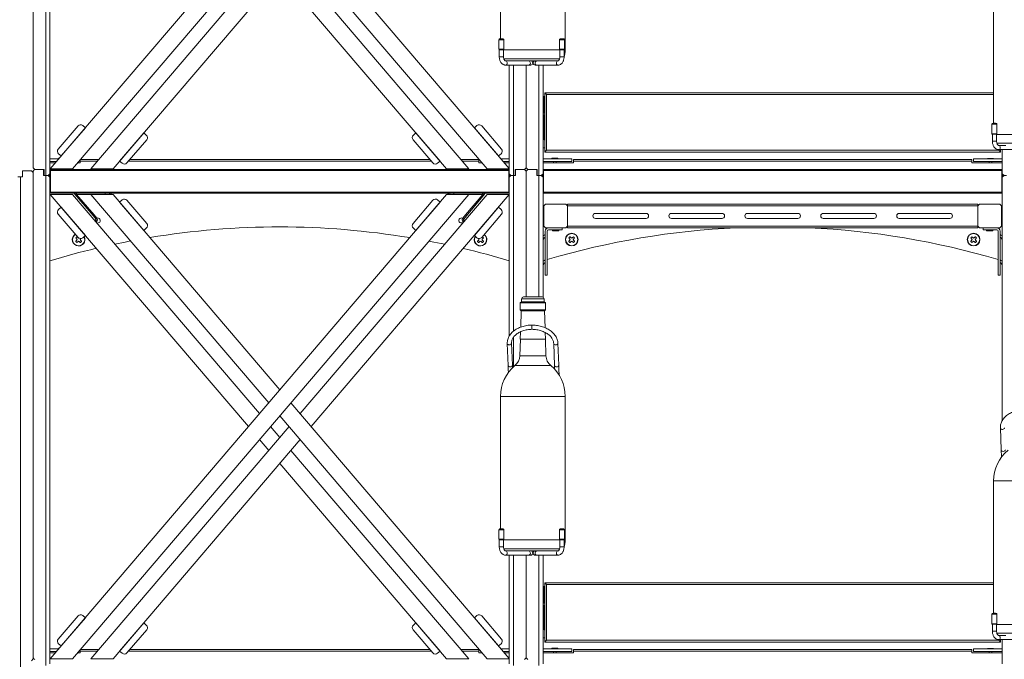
# Model space of a CAD drawing. Header units: millimetres. Extents: x 0 to 420, y 0 to 297.
# Tile 59 of 131: x 174 to 232, y 209 to 247. Entities that reach past the tile are written whole.
import ezdxf

# ---------------------------------------------------------------- set-up
doc = ezdxf.new("R2010")
doc.units = ezdxf.units.MM

msp = doc.modelspace()

# ---------------------------------------------------------------- linework, layer by layer
at = {"color": 7, "linetype": 'Continuous', "lineweight": 18}
for p, q in [((174.806, 238.201), (174.806, 267.001)), ((175.556, 266.751), (175.556, 237.751)), ((175.806, 237.851), (175.806, 266.651)), ((199.3, 265.626), (175.825, 238.141)), ((177.14, 238.141), (200.615, 265.626)), ((202.49, 253.676), (202.49, 245.836)), ((206.32, 245.176), (206.32, 253.676)), ((190.079, 253.29), (203.006, 238.155)), ((201.703, 238.141), (189.422, 252.52)), ((189.966, 251.883), (178.228, 238.141)), ((179.543, 238.141), (190.623, 251.114)), ((190.079, 250.477), (200.615, 238.141)), ((199.3, 238.141), (189.422, 249.707)), ((231.69, 248.676), (231.69, 240.836)), ((202.39, 245.776), (202.39, 245.214)), ((202.69, 245.214), (202.69, 245.776)), ((205.978, 245.776), (205.978, 245.214)), ((206.278, 245.214), (206.278, 245.776)), ((202.39, 245.214), (202.403, 245.189)), ((202.69, 245.214), (202.39, 245.214)), ((202.678, 245.189), (202.403, 245.189)), ((202.415, 245.189), (202.415, 244.776)), ((202.665, 244.776), (202.665, 245.189)), ((202.678, 245.189), (202.69, 245.214)), ((205.978, 245.214), (205.99, 245.189)), ((206.278, 245.214), (205.978, 245.214)), ((206.265, 245.189), (205.99, 245.189)), ((206.003, 245.189), (206.003, 244.776)), ((206.253, 244.776), (206.253, 245.189)), ((206.265, 245.189), (206.278, 245.214)), ((203.222, 244.526), (202.793, 244.526)), ((203.222, 244.526), (204.345, 244.526)), ((204.345, 244.526), (205.503, 244.526)), ((205.896, 244.526), (205.503, 244.526)), ((202.793, 244.276), (204.165, 244.276)), ((203.006, 237.851), (203.006, 244.276)), ((204.006, 238.201), (204.006, 244.276)), ((204.165, 244.276), (204.276, 244.276)), ((204.546, 244.276), (204.637, 244.276)), ((204.637, 244.276), (205.896, 244.276)), ((205.006, 237.851), (205.006, 244.276)), ((205.106, 239.136), (205.106, 242.636)), ((205.106, 242.636), (205.206, 242.536)), ((205.106, 242.636), (231.69, 242.636)), ((205.056, 242.426), (205.106, 242.426)), ((205.056, 242.326), (205.056, 242.426)), ((205.106, 242.326), (205.056, 242.326)), ((205.056, 241.526), (205.056, 242.326)), ((205.206, 242.536), (205.206, 239.236)), ((231.69, 242.536), (205.206, 242.536)), ((205.056, 241.726), (205.006, 241.726)), ((205.056, 241.526), (205.106, 241.526)), ((205.056, 241.426), (205.056, 241.526)), ((205.106, 241.426), (205.056, 241.426)), ((205.081, 241.326), (205.006, 241.326)), ((205.081, 241.326), (205.081, 239.861)), ((177.47, 240.682), (176.301, 239.313)), ((176.475, 238.901), (177.904, 240.574)), ((177.904, 240.574), (177.752, 240.704)), ((181.362, 240.27), (179.933, 238.597)), ((181.514, 240.14), (181.362, 240.27)), ((197.482, 240.27), (197.33, 240.14)), ((198.911, 238.597), (197.482, 240.27)), ((201.092, 240.704), (200.94, 240.574)), ((200.94, 240.574), (202.369, 238.901)), ((202.543, 239.313), (201.374, 240.682)), ((205.106, 240.326), (205.081, 240.326)), ((231.59, 240.776), (231.59, 240.214)), ((231.89, 240.214), (231.89, 240.776)), ((180.367, 238.489), (181.536, 239.858)), ((197.308, 239.858), (198.477, 238.489)), ((205.106, 239.861), (205.081, 239.861)), ((231.59, 240.214), (231.603, 240.189)), ((231.89, 240.214), (231.59, 240.214)), ((231.878, 240.189), (231.603, 240.189)), ((231.615, 240.189), (231.615, 239.776)), ((231.865, 239.776), (231.865, 240.189)), ((231.878, 240.189), (231.89, 240.214)), ((205.106, 239.386), (205.006, 239.386)), ((205.206, 239.236), (205.106, 239.136)), ((232.106, 239.136), (205.106, 239.136)), ((205.206, 239.236), (232.006, 239.236)), ((232.422, 239.526), (231.993, 239.526)), ((231.993, 239.276), (233.365, 239.276)), ((232.006, 239.236), (232.006, 239.276)), ((232.006, 239.236), (232.106, 239.136)), ((232.106, 239.276), (232.106, 239.136)), ((232.206, 237.851), (232.206, 239.276)), ((175.806, 238.726), (176.326, 238.726)), ((175.806, 238.576), (176.197, 238.576)), ((176.133, 238.501), (175.806, 238.501)), ((176.323, 239.031), (176.475, 238.901)), ((176.328, 238.776), (176.323, 238.771)), ((176.323, 238.771), (176.323, 238.726)), ((176.364, 238.771), (176.323, 238.771)), ((176.328, 238.776), (176.368, 238.776)), ((177.606, 238.501), (177.448, 238.501)), ((177.606, 238.601), (177.606, 238.686)), ((178.622, 238.601), (177.606, 238.601)), ((177.606, 238.601), (177.606, 238.501)), ((177.619, 238.701), (178.707, 238.701)), ((179.933, 238.597), (180.085, 238.467)), ((198.381, 238.601), (180.463, 238.601)), ((180.548, 238.701), (198.295, 238.701)), ((198.759, 238.467), (198.911, 238.597)), ((200.137, 238.701), (201.206, 238.701)), ((201.206, 238.601), (200.222, 238.601)), ((201.206, 238.701), (201.206, 238.601)), ((201.206, 238.501), (201.206, 238.601)), ((201.395, 238.501), (201.206, 238.501)), ((201.306, 238.606), (201.306, 238.576)), ((201.306, 238.576), (201.331, 238.576)), ((202.369, 238.901), (202.521, 239.031)), ((202.518, 238.726), (203.006, 238.726)), ((202.646, 238.576), (203.006, 238.576)), ((203.006, 238.501), (202.71, 238.501)), ((205.006, 238.726), (206.706, 238.726)), ((205.006, 238.576), (206.706, 238.576)), ((206.806, 238.501), (205.006, 238.501)), ((205.528, 238.776), (205.523, 238.771)), ((205.523, 238.771), (205.523, 238.726)), ((205.888, 238.771), (205.523, 238.771)), ((205.528, 238.776), (205.883, 238.776)), ((205.618, 238.576), (205.618, 238.501)), ((205.793, 238.501), (205.793, 238.576)), ((205.888, 238.771), (205.883, 238.776)), ((205.888, 238.726), (205.888, 238.771)), ((206.706, 238.726), (206.706, 238.576)), ((206.806, 238.701), (230.406, 238.701)), ((206.806, 238.601), (206.806, 238.701)), ((230.406, 238.601), (206.806, 238.601)), ((206.806, 238.601), (206.806, 238.501)), ((230.406, 238.701), (230.406, 238.601)), ((230.406, 238.501), (230.406, 238.601)), ((232.206, 238.501), (230.406, 238.501)), ((230.506, 238.726), (232.206, 238.726)), ((230.506, 238.726), (230.506, 238.576)), ((230.506, 238.576), (232.206, 238.576)), ((231.328, 238.759), (231.323, 238.754)), ((231.323, 238.754), (231.323, 238.726)), ((231.688, 238.754), (231.323, 238.754)), ((231.328, 238.759), (231.683, 238.759)), ((231.418, 238.576), (231.418, 238.501)), ((231.593, 238.501), (231.593, 238.576)), ((231.688, 238.754), (231.683, 238.759)), ((231.688, 238.726), (231.688, 238.754)), ((174.181, 237.676), (174.181, 238.026)), ((174.181, 238.026), (174.706, 238.026)), ((174.906, 238.101), (174.806, 238.201)), ((174.806, 209.201), (174.806, 238.001)), ((174.806, 237.926), (174.806, 209.126)), ((174.906, 238.101), (175.431, 238.101)), ((175.456, 238.101), (174.906, 238.101)), ((175.431, 238.101), (175.431, 237.751)), ((175.456, 237.751), (175.456, 238.101)), ((175.825, 238.141), (177.14, 238.141)), ((175.831, 238.051), (175.881, 238.101)), ((202.981, 238.051), (175.831, 238.051)), ((175.831, 238.051), (175.831, 236.751)), ((175.881, 238.101), (202.931, 238.101)), ((178.228, 238.141), (179.543, 238.141)), ((200.615, 238.141), (199.3, 238.141)), ((203.006, 238.141), (201.703, 238.141)), ((202.981, 238.051), (202.931, 238.101)), ((202.981, 238.051), (202.981, 236.751)), ((203.356, 238.101), (203.906, 238.101)), ((203.356, 237.751), (203.356, 238.101)), ((203.381, 238.101), (203.381, 237.751)), ((203.906, 238.101), (203.381, 238.101)), ((203.906, 238.101), (204.006, 238.201)), ((204.106, 238.101), (204.006, 238.201)), ((204.006, 230.556), (204.006, 238.001)), ((204.106, 238.101), (204.631, 238.101)), ((204.656, 238.101), (204.106, 238.101)), ((204.631, 238.101), (204.631, 237.751)), ((204.656, 237.751), (204.656, 238.101)), ((205.031, 238.051), (205.081, 238.101)), ((232.181, 238.051), (205.031, 238.051)), ((205.031, 238.051), (205.031, 236.751)), ((205.081, 238.101), (232.131, 238.101)), ((232.181, 238.051), (232.131, 238.101)), ((232.181, 238.051), (232.181, 236.751)), ((173.906, 237.676), (174.056, 237.676)), ((174.056, 208.676), (174.056, 237.676)), ((174.056, 237.676), (174.181, 237.676)), ((175.431, 237.751), (175.556, 237.751)), ((175.556, 237.751), (175.456, 237.751)), ((175.556, 237.751), (175.556, 208.751)), ((175.706, 237.751), (175.556, 237.751)), ((175.706, 237.751), (175.806, 237.851)), ((175.706, 237.751), (175.806, 237.751)), ((175.806, 237.651), (175.706, 237.751)), ((175.806, 237.701), (175.756, 237.701)), ((175.806, 237.851), (175.806, 237.751)), ((175.806, 237.751), (175.806, 237.701)), ((175.806, 237.701), (175.806, 237.651)), ((175.806, 208.851), (175.806, 237.651)), ((175.831, 237.401), (175.806, 237.401)), ((203.006, 237.401), (202.981, 237.401)), ((203.006, 237.851), (203.006, 237.751)), ((203.106, 237.751), (203.006, 237.851)), ((203.006, 237.701), (203.006, 237.751)), ((203.106, 237.751), (203.006, 237.751)), ((203.006, 237.651), (203.106, 237.751)), ((203.006, 237.701), (203.006, 237.651)), ((203.006, 237.701), (203.056, 237.701)), ((203.006, 228.244), (203.006, 237.651)), ((203.256, 237.751), (203.106, 237.751)), ((203.256, 237.751), (203.356, 237.751)), ((203.381, 237.751), (203.256, 237.751)), ((204.631, 237.751), (204.756, 237.751)), ((204.756, 237.751), (204.656, 237.751)), ((204.906, 237.751), (204.756, 237.751)), ((204.906, 237.751), (205.006, 237.851)), ((204.906, 237.751), (205.006, 237.751)), ((205.006, 237.651), (204.906, 237.751)), ((205.006, 237.701), (204.956, 237.701)), ((205.006, 237.851), (205.006, 237.751)), ((205.006, 237.751), (205.006, 237.701)), ((205.006, 237.701), (205.006, 237.651)), ((205.006, 230.547), (205.006, 237.651)), ((205.031, 237.401), (205.006, 237.401)), ((232.206, 237.401), (232.181, 237.401)), ((232.206, 237.851), (232.206, 237.751)), ((232.306, 237.751), (232.206, 237.851)), ((232.206, 237.701), (232.206, 237.751)), ((232.306, 237.751), (232.206, 237.751)), ((232.206, 237.651), (232.306, 237.751)), ((232.206, 237.701), (232.256, 237.701)), ((232.206, 237.701), (232.206, 237.651)), ((232.206, 223.244), (232.206, 237.651)), ((232.306, 237.751), (232.456, 237.751)), ((175.831, 237.301), (175.806, 237.301)), ((175.806, 237.001), (175.831, 237.001)), ((175.806, 236.901), (175.831, 236.901)), ((175.831, 236.751), (202.981, 236.751)), ((175.831, 236.751), (175.881, 236.701)), ((202.981, 236.751), (202.931, 236.701)), ((203.006, 237.301), (202.981, 237.301)), ((202.981, 237.001), (203.006, 237.001)), ((202.981, 236.901), (203.006, 236.901)), ((205.031, 237.301), (205.006, 237.301)), ((205.006, 237.001), (205.031, 237.001)), ((205.006, 236.901), (205.031, 236.901)), ((205.031, 236.751), (232.181, 236.751)), ((205.031, 236.751), (205.081, 236.701)), ((232.181, 236.751), (232.131, 236.701)), ((232.206, 237.301), (232.181, 237.301)), ((232.181, 237.001), (232.206, 237.001)), ((232.181, 236.901), (232.206, 236.901)), ((199.3, 236.626), (175.825, 209.141)), ((175.825, 236.626), (177.14, 236.626)), ((187.563, 222.883), (175.825, 236.626)), ((202.931, 236.701), (175.881, 236.701)), ((177.14, 209.141), (200.615, 236.626)), ((177.14, 236.626), (188.22, 223.653)), ((177.275, 236.643), (178.361, 235.371)), ((177.381, 236.701), (177.381, 236.626)), ((177.381, 236.626), (179.081, 236.626)), ((177.388, 236.626), (178.418, 235.42)), ((188.764, 224.29), (178.228, 236.626)), ((179.081, 236.626), (179.081, 236.701)), ((179.106, 236.626), (179.081, 236.626)), ((179.106, 236.626), (179.543, 236.626)), ((179.331, 236.701), (179.331, 236.626)), ((179.543, 236.626), (189.422, 225.06)), ((180.085, 236.3), (179.933, 236.17)), ((179.933, 236.17), (181.362, 234.497)), ((181.536, 234.909), (180.367, 236.278)), ((201.703, 236.626), (190.623, 223.653)), ((191.281, 222.883), (203.006, 236.612)), ((198.477, 236.278), (197.308, 234.909)), ((197.482, 234.497), (198.911, 236.17)), ((198.911, 236.17), (198.759, 236.3)), ((199.706, 236.626), (199.3, 236.626)), ((199.481, 236.626), (199.481, 236.701)), ((199.731, 236.626), (199.706, 236.626)), ((199.731, 236.701), (199.731, 236.626)), ((201.431, 236.626), (199.731, 236.626)), ((201.434, 236.626), (200.413, 235.41)), ((201.546, 236.643), (200.471, 235.362)), ((201.431, 236.626), (201.431, 236.701)), ((203.006, 236.626), (201.703, 236.626)), ((232.131, 236.701), (205.081, 236.701)), ((176.475, 235.866), (176.323, 235.736)), ((177.904, 234.193), (176.475, 235.866)), ((202.369, 235.866), (200.94, 234.193)), ((202.521, 235.736), (202.369, 235.866)), ((205.156, 236.051), (205.056, 235.951)), ((205.056, 234.751), (205.056, 235.951)), ((205.156, 236.051), (206.356, 236.051)), ((206.456, 235.951), (206.356, 236.051)), ((206.456, 236.051), (230.756, 236.051)), ((206.456, 235.951), (206.456, 236.051)), ((230.756, 235.951), (206.456, 235.951)), ((206.456, 235.951), (206.456, 234.751)), ((230.756, 236.051), (230.756, 235.951)), ((230.856, 236.051), (230.756, 235.951)), ((230.756, 234.751), (230.756, 235.951)), ((230.856, 236.051), (232.056, 236.051)), ((232.156, 235.951), (232.056, 236.051)), ((232.156, 235.951), (232.156, 234.751)), ((176.301, 235.454), (177.47, 234.085)), ((178.361, 235.371), (178.418, 235.42)), ((178.523, 235.181), (178.361, 235.371)), ((178.418, 235.42), (178.58, 235.23)), ((178.486, 235.051), (178.515, 235.075)), ((178.487, 235.083), (178.49, 235.054)), ((178.564, 235.018), (178.515, 235.075)), ((178.58, 235.23), (178.523, 235.181)), ((178.535, 234.994), (178.564, 235.018)), ((200.253, 235.219), (200.413, 235.41)), ((200.31, 235.17), (200.253, 235.219)), ((200.319, 235.065), (200.271, 235.007)), ((200.271, 235.007), (200.3, 234.983)), ((200.471, 235.362), (200.31, 235.17)), ((200.319, 235.065), (200.349, 235.04)), ((200.323, 235.061), (200.325, 235.083)), ((200.413, 235.41), (200.471, 235.362)), ((201.374, 234.085), (202.543, 235.454)), ((211.106, 235.501), (208.106, 235.501)), ((208.106, 235.201), (211.106, 235.201)), ((215.606, 235.501), (212.606, 235.501)), ((212.606, 235.201), (215.606, 235.201)), ((220.106, 235.501), (217.106, 235.501)), ((217.106, 235.201), (220.106, 235.201)), ((224.606, 235.501), (221.606, 235.501)), ((221.606, 235.201), (224.606, 235.201)), ((229.106, 235.501), (226.106, 235.501)), ((226.106, 235.201), (229.106, 235.201)), ((181.362, 234.497), (181.514, 234.627)), ((197.33, 234.627), (197.482, 234.497)), ((205.056, 234.751), (205.156, 234.651)), ((205.131, 234.451), (205.131, 231.851)), ((206.356, 234.651), (205.156, 234.651)), ((205.256, 234.451), (205.256, 231.851)), ((206.131, 234.526), (205.331, 234.526)), ((205.581, 234.526), (205.573, 234.52)), ((205.573, 234.52), (205.573, 234.475)), ((205.756, 234.52), (205.573, 234.52)), ((205.573, 234.475), (205.578, 234.47)), ((205.573, 234.475), (205.938, 234.475)), ((205.933, 234.47), (205.578, 234.47)), ((205.938, 234.52), (205.756, 234.52)), ((205.938, 234.52), (205.931, 234.526)), ((205.933, 234.47), (205.938, 234.475)), ((205.938, 234.475), (205.938, 234.52)), ((206.131, 234.651), (206.131, 234.526)), ((206.356, 234.651), (206.456, 234.751)), ((206.456, 234.751), (230.756, 234.751)), ((206.456, 234.651), (206.456, 234.751)), ((230.756, 234.651), (206.456, 234.651)), ((230.756, 234.751), (230.756, 234.651)), ((230.756, 234.751), (230.856, 234.651)), ((232.056, 234.651), (230.856, 234.651)), ((231.081, 234.651), (231.081, 234.526)), ((231.081, 234.526), (231.881, 234.526)), ((231.281, 234.526), (231.273, 234.52)), ((231.273, 234.52), (231.273, 234.475)), ((231.456, 234.52), (231.273, 234.52)), ((231.273, 234.475), (231.278, 234.47)), ((231.273, 234.475), (231.638, 234.475)), ((231.633, 234.47), (231.278, 234.47)), ((231.638, 234.52), (231.456, 234.52)), ((231.638, 234.52), (231.631, 234.526)), ((231.633, 234.47), (231.638, 234.475)), ((231.638, 234.475), (231.638, 234.52)), ((231.956, 234.451), (231.956, 231.851)), ((232.056, 234.651), (232.156, 234.751)), ((232.081, 234.451), (232.081, 231.851)), ((177.393, 234.121), (177.336, 234.064)), ((177.336, 234.05), (177.4, 233.987)), ((177.4, 233.916), (177.336, 233.852)), ((177.336, 233.838), (177.393, 233.781)), ((177.471, 234.057), (177.407, 234.121)), ((177.407, 233.781), (177.471, 233.845)), ((177.541, 233.845), (177.605, 233.781)), ((177.612, 233.987), (177.642, 234.016)), ((177.676, 233.852), (177.612, 233.916)), ((177.619, 233.781), (177.676, 233.838)), ((177.752, 234.063), (177.904, 234.193)), ((200.94, 234.193), (201.092, 234.063)), ((201.2, 233.916), (201.136, 233.852)), ((201.136, 233.838), (201.193, 233.781)), ((201.162, 234.024), (201.2, 233.987)), ((201.207, 233.781), (201.271, 233.845)), ((201.341, 233.845), (201.405, 233.781)), ((201.405, 234.121), (201.403, 234.119)), ((201.412, 233.987), (201.476, 234.05)), ((201.476, 233.852), (201.412, 233.916)), ((201.476, 234.064), (201.419, 234.121)), ((201.419, 233.781), (201.476, 233.838)), ((205.011, 233.875), (205.006, 233.876)), ((205.041, 234.004), (205.017, 233.899)), ((206.593, 234.121), (206.536, 234.064)), ((206.536, 234.05), (206.6, 233.987)), ((206.6, 233.916), (206.536, 233.852)), ((206.536, 233.838), (206.593, 233.781)), ((206.671, 234.057), (206.607, 234.121)), ((206.607, 233.781), (206.671, 233.845)), ((206.805, 234.121), (206.741, 234.057)), ((206.741, 233.845), (206.805, 233.781)), ((206.812, 233.987), (206.876, 234.05)), ((206.876, 233.852), (206.812, 233.916)), ((206.876, 234.064), (206.819, 234.121)), ((206.819, 233.781), (206.876, 233.838)), ((230.393, 234.121), (230.336, 234.064)), ((230.336, 234.05), (230.4, 233.987)), ((230.4, 233.916), (230.336, 233.852)), ((230.336, 233.838), (230.393, 233.781)), ((230.471, 234.057), (230.407, 234.121)), ((230.407, 233.781), (230.471, 233.845)), ((230.605, 234.121), (230.541, 234.057)), ((230.541, 233.845), (230.605, 233.781)), ((230.612, 233.987), (230.676, 234.05)), ((230.676, 233.852), (230.612, 233.916)), ((230.676, 234.064), (230.619, 234.121)), ((230.619, 233.781), (230.676, 233.838)), ((232.171, 234.004), (232.195, 233.899)), ((232.206, 233.876), (232.201, 233.875)), ((205.006, 232.701), (205.13, 232.738)), ((232.082, 232.738), (232.206, 232.701)), ((205.011, 232.375), (205.006, 232.376)), ((205.041, 232.504), (205.017, 232.399)), ((232.171, 232.504), (232.195, 232.399)), ((232.206, 232.376), (232.201, 232.375)), ((205.256, 231.851), (205.131, 231.851)), ((231.956, 231.851), (232.081, 231.851)), ((203.742, 230.455), (203.735, 230.271)), ((203.847, 230.556), (204.963, 230.556)), ((205.074, 230.271), (205.068, 230.455)), ((203.663, 230.203), (203.649, 229.799)), ((203.649, 229.799), (203.717, 229.727)), ((203.649, 229.799), (205.16, 229.799)), ((205.155, 229.801), (203.654, 229.801)), ((203.735, 230.271), (203.663, 230.203)), ((203.663, 230.203), (205.146, 230.203)), ((205.141, 230.201), (203.668, 230.201)), ((203.735, 230.271), (205.074, 230.271)), ((205.069, 230.269), (203.74, 230.269)), ((205.146, 230.203), (205.074, 230.271)), ((205.093, 229.727), (205.16, 229.799)), ((205.16, 229.799), (205.146, 230.203)), ((203.717, 229.727), (203.684, 228.774)), ((203.717, 229.727), (205.093, 229.727)), ((205.088, 229.729), (203.722, 229.729)), ((205.127, 228.735), (205.093, 229.727)), ((203.664, 228.051), (203.63, 227.076)), ((203.674, 228.498), (203.659, 228.051)), ((203.659, 228.051), (203.664, 228.051)), ((203.659, 228.051), (205.151, 228.051)), ((203.664, 228.051), (205.146, 228.051)), ((205.151, 228.051), (205.137, 228.454)), ((205.18, 227.076), (205.146, 228.051)), ((205.146, 228.051), (205.151, 228.051)), ((202.891, 227.804), (202.941, 226.506)), ((203.191, 226.515), (203.141, 227.814)), ((205.639, 227.804), (205.689, 226.506)), ((205.939, 226.515), (205.889, 227.814)), ((202.49, 224.676), (202.49, 216.836)), ((206.32, 216.176), (206.32, 224.676)), ((190.079, 224.29), (203.006, 209.155)), ((201.703, 209.141), (189.422, 223.52)), ((189.966, 222.883), (178.228, 209.141)), ((188.878, 222.883), (189.422, 222.247)), ((232.091, 222.804), (232.141, 221.506)), ((179.543, 209.141), (190.623, 222.114)), ((188.764, 221.477), (188.22, 222.114)), ((190.079, 221.477), (200.615, 209.141)), ((199.3, 209.141), (189.422, 220.707)), ((231.69, 219.676), (231.69, 211.836)), ((202.39, 216.776), (202.39, 216.214)), ((202.69, 216.214), (202.69, 216.776)), ((205.978, 216.776), (205.978, 216.214)), ((206.278, 216.214), (206.278, 216.776)), ((202.39, 216.214), (202.403, 216.189)), ((202.69, 216.214), (202.39, 216.214)), ((202.678, 216.189), (202.403, 216.189)), ((202.415, 216.189), (202.415, 215.776)), ((202.665, 215.776), (202.665, 216.189)), ((202.678, 216.189), (202.69, 216.214)), ((205.978, 216.214), (205.99, 216.189)), ((206.278, 216.214), (205.978, 216.214)), ((206.265, 216.189), (205.99, 216.189)), ((206.003, 216.189), (206.003, 215.776)), ((206.253, 215.776), (206.253, 216.189)), ((206.265, 216.189), (206.278, 216.214)), ((203.222, 215.526), (202.793, 215.526)), ((202.793, 215.276), (204.165, 215.276)), ((203.006, 208.851), (203.006, 215.276)), ((203.222, 215.526), (204.345, 215.526)), ((204.006, 209.201), (204.006, 215.276)), ((204.165, 215.276), (204.276, 215.276)), ((204.345, 215.526), (205.503, 215.526)), ((204.546, 215.276), (204.637, 215.276)), ((204.637, 215.276), (205.896, 215.276)), ((205.006, 208.851), (205.006, 215.276)), ((205.896, 215.526), (205.503, 215.526)), ((205.056, 213.426), (205.106, 213.426)), ((205.056, 213.326), (205.056, 213.426)), ((205.106, 213.636), (231.69, 213.636)), ((205.106, 213.636), (205.206, 213.536)), ((205.106, 210.136), (205.106, 213.636)), ((231.69, 213.536), (205.206, 213.536)), ((205.206, 213.536), (205.206, 210.236)), ((205.106, 213.326), (205.056, 213.326)), ((205.056, 212.526), (205.056, 213.326)), ((205.056, 212.726), (205.006, 212.726)), ((205.081, 212.326), (205.006, 212.326)), ((205.056, 212.526), (205.106, 212.526)), ((205.056, 212.426), (205.056, 212.526)), ((205.106, 212.426), (205.056, 212.426)), ((205.081, 212.326), (205.081, 210.861)), ((177.47, 211.682), (176.301, 210.313)), ((177.904, 211.574), (177.752, 211.704)), ((201.092, 211.704), (200.94, 211.574)), ((202.543, 210.313), (201.374, 211.682)), ((231.59, 211.776), (231.59, 211.214)), ((231.89, 211.214), (231.89, 211.776)), ((176.475, 209.901), (177.904, 211.574)), ((181.362, 211.27), (179.933, 209.597)), ((181.514, 211.14), (181.362, 211.27)), ((197.482, 211.27), (197.33, 211.14)), ((198.911, 209.597), (197.482, 211.27)), ((200.94, 211.574), (202.369, 209.901)), ((205.106, 211.326), (205.081, 211.326)), ((231.59, 211.214), (231.603, 211.189)), ((231.89, 211.214), (231.59, 211.214)), ((231.878, 211.189), (231.603, 211.189)), ((231.615, 211.189), (231.615, 210.776)), ((231.865, 210.776), (231.865, 211.189)), ((231.878, 211.189), (231.89, 211.214)), ((180.367, 209.489), (181.536, 210.858)), ((197.308, 210.858), (198.477, 209.489)), ((205.106, 210.861), (205.081, 210.861)), ((232.422, 210.526), (231.993, 210.526)), ((176.323, 210.031), (176.475, 209.901)), ((202.369, 209.901), (202.521, 210.031)), ((205.106, 210.386), (205.006, 210.386)), ((205.206, 210.236), (205.106, 210.136)), ((232.106, 210.136), (205.106, 210.136)), ((205.206, 210.236), (232.006, 210.236)), ((231.993, 210.276), (233.365, 210.276)), ((232.006, 210.236), (232.006, 210.276)), ((232.006, 210.236), (232.106, 210.136)), ((232.106, 210.276), (232.106, 210.136)), ((232.206, 208.851), (232.206, 210.276)), ((175.806, 209.726), (176.326, 209.726)), ((175.806, 209.576), (176.197, 209.576)), ((176.133, 209.501), (175.806, 209.501)), ((176.328, 209.776), (176.323, 209.771)), ((176.323, 209.771), (176.323, 209.726)), ((176.364, 209.771), (176.323, 209.771)), ((176.328, 209.776), (176.368, 209.776)), ((177.606, 209.501), (177.448, 209.501)), ((177.606, 209.601), (177.606, 209.686)), ((177.606, 209.601), (177.606, 209.501)), ((178.622, 209.601), (177.606, 209.601)), ((177.619, 209.701), (178.707, 209.701)), ((179.933, 209.597), (180.085, 209.467)), ((198.381, 209.601), (180.463, 209.601)), ((180.548, 209.701), (198.295, 209.701)), ((198.759, 209.467), (198.911, 209.597)), ((200.137, 209.701), (201.206, 209.701)), ((201.206, 209.601), (200.222, 209.601)), ((201.206, 209.701), (201.206, 209.601)), ((201.206, 209.501), (201.206, 209.601)), ((201.395, 209.501), (201.206, 209.501)), ((201.306, 209.606), (201.306, 209.576)), ((201.306, 209.576), (201.331, 209.576)), ((202.518, 209.726), (203.006, 209.726)), ((202.646, 209.576), (203.006, 209.576)), ((203.006, 209.501), (202.71, 209.501)), ((205.006, 209.726), (206.706, 209.726)), ((205.006, 209.576), (206.706, 209.576)), ((206.806, 209.501), (205.006, 209.501)), ((205.528, 209.776), (205.523, 209.771)), ((205.523, 209.771), (205.523, 209.726)), ((205.888, 209.771), (205.523, 209.771)), ((205.528, 209.776), (205.883, 209.776)), ((205.618, 209.576), (205.618, 209.501)), ((205.793, 209.501), (205.793, 209.576)), ((205.888, 209.771), (205.883, 209.776)), ((205.888, 209.726), (205.888, 209.771)), ((206.706, 209.726), (206.706, 209.576)), ((206.806, 209.701), (230.406, 209.701)), ((206.806, 209.601), (206.806, 209.701)), ((230.406, 209.601), (206.806, 209.601)), ((206.806, 209.601), (206.806, 209.501)), ((230.406, 209.701), (230.406, 209.601)), ((230.406, 209.501), (230.406, 209.601)), ((232.206, 209.501), (230.406, 209.501)), ((230.506, 209.726), (230.506, 209.576)), ((230.506, 209.726), (232.206, 209.726)), ((230.506, 209.576), (232.206, 209.576)), ((231.328, 209.759), (231.323, 209.754)), ((231.323, 209.754), (231.323, 209.726)), ((231.688, 209.754), (231.323, 209.754)), ((231.328, 209.759), (231.683, 209.759)), ((231.418, 209.576), (231.418, 209.501)), ((231.593, 209.501), (231.593, 209.576)), ((231.688, 209.754), (231.683, 209.759)), ((231.688, 209.726), (231.688, 209.754)), ((175.825, 209.141), (177.14, 209.141)), ((178.228, 209.141), (179.543, 209.141)), ((200.615, 209.141), (199.3, 209.141)), ((203.006, 209.141), (201.703, 209.141))]:
    msp.add_line(p, q, dxfattribs=at)
at = {"color": 8, "linetype": 'Continuous', "lineweight": 18}
for p, q in [((202.69, 245.776), (202.39, 245.776)), ((202.653, 245.825), (202.428, 245.825)), ((206.278, 245.776), (205.978, 245.776)), ((206.24, 245.825), (206.015, 245.825)), ((202.665, 245.176), (204.335, 245.176)), ((204.335, 245.176), (206.003, 245.176)), ((206.253, 245.176), (206.32, 245.176)), ((202.415, 244.776), (202.665, 244.776)), ((202.681, 244.657), (204.338, 244.657)), ((204.338, 244.657), (205.994, 244.657)), ((206.253, 244.776), (206.003, 244.776)), ((203.256, 244.276), (203.256, 237.751)), ((204.756, 244.276), (204.756, 237.751)), ((231.853, 240.825), (231.628, 240.825)), ((231.89, 240.776), (231.59, 240.776)), ((231.615, 239.776), (231.865, 239.776)), ((231.865, 240.176), (233.535, 240.176)), ((231.881, 239.657), (233.538, 239.657)), ((203.256, 237.751), (203.256, 228.532)), ((204.756, 237.751), (204.756, 230.556)), ((177.291, 236.657), (177.275, 236.643)), ((201.546, 236.643), (201.526, 236.66)), ((205.006, 233.901), (205.017, 233.899)), ((232.195, 233.899), (232.206, 233.901)), ((205.006, 232.401), (205.017, 232.399)), ((232.195, 232.399), (232.206, 232.401)), ((203.742, 230.455), (205.068, 230.455)), ((203.747, 230.455), (204.381, 230.455)), ((204.381, 230.455), (205.063, 230.455)), ((203.256, 228.171), (203.256, 226.417)), ((204.377, 227.076), (203.63, 227.076)), ((204.377, 227.076), (205.18, 227.076)), ((203.343, 226.493), (204.366, 226.493)), ((204.366, 226.493), (205.466, 226.493)), ((202.49, 224.676), (204.335, 224.676)), ((204.335, 224.676), (206.32, 224.676)), ((231.69, 219.676), (233.535, 219.676)), ((202.69, 216.776), (202.39, 216.776)), ((202.653, 216.825), (202.428, 216.825)), ((206.278, 216.776), (205.978, 216.776)), ((206.24, 216.825), (206.015, 216.825)), ((202.415, 215.776), (202.665, 215.776)), ((202.665, 216.176), (204.335, 216.176)), ((204.335, 216.176), (206.003, 216.176)), ((206.253, 215.776), (206.003, 215.776)), ((206.253, 216.176), (206.32, 216.176)), ((202.681, 215.657), (204.338, 215.657)), ((203.256, 215.276), (203.256, 208.751)), ((204.338, 215.657), (205.994, 215.657)), ((204.756, 215.276), (204.756, 208.751)), ((231.89, 211.776), (231.59, 211.776)), ((231.853, 211.825), (231.628, 211.825)), ((231.865, 211.176), (233.535, 211.176)), ((231.615, 210.776), (231.865, 210.776)), ((231.881, 210.657), (233.538, 210.657))]:
    msp.add_line(p, q, dxfattribs=at)
at = {"color": 8, "linetype": 'Continuous', "lineweight": 18, "flags": 128}
for points in [[(202.793, 244.276), (202.822, 244.282), (202.853, 244.306), (202.875, 244.344), (202.885, 244.391), (202.881, 244.44), (202.864, 244.482), (202.835, 244.512), (202.801, 244.526), (202.794, 244.526)], [(204.165, 244.276), (204.193, 244.282), (204.225, 244.306), (204.247, 244.344), (204.257, 244.391), (204.253, 244.44), (204.235, 244.482), (204.207, 244.512), (204.172, 244.526), (204.165, 244.526)], [(204.637, 244.276), (204.607, 244.282), (204.573, 244.306), (204.55, 244.344), (204.539, 244.391), (204.543, 244.44), (204.562, 244.482), (204.592, 244.512), (204.629, 244.526), (204.637, 244.526)], [(205.896, 244.276), (205.866, 244.282), (205.832, 244.306), (205.808, 244.344), (205.798, 244.391), (205.802, 244.44), (205.821, 244.482), (205.851, 244.512), (205.888, 244.526), (205.895, 244.526)], [(231.993, 239.276), (232.022, 239.282), (232.053, 239.306), (232.075, 239.344), (232.085, 239.391), (232.081, 239.44), (232.064, 239.482), (232.035, 239.512), (232.001, 239.526), (231.994, 239.526)], [(203.141, 227.813), (203.141, 227.809), (203.13, 227.774), (203.102, 227.745), (203.061, 227.725), (203.013, 227.718)], [(205.761, 227.718), (205.809, 227.725), (205.85, 227.745), (205.878, 227.774), (205.889, 227.809), (205.889, 227.814)], [(203.191, 226.515), (203.191, 226.51), (203.18, 226.476), (203.152, 226.446), (203.111, 226.427), (203.063, 226.42)], [(205.811, 226.42), (205.859, 226.427), (205.9, 226.446), (205.928, 226.476), (205.939, 226.51), (205.939, 226.515)], [(232.341, 222.813), (232.341, 222.809), (232.33, 222.774), (232.302, 222.745), (232.261, 222.725), (232.213, 222.718)], [(232.391, 221.515), (232.391, 221.51), (232.38, 221.476), (232.352, 221.446), (232.311, 221.427), (232.263, 221.42)], [(202.793, 215.276), (202.822, 215.282), (202.853, 215.306), (202.875, 215.344), (202.885, 215.391), (202.881, 215.44), (202.864, 215.482), (202.835, 215.512), (202.801, 215.526), (202.794, 215.526)], [(204.165, 215.276), (204.193, 215.282), (204.225, 215.306), (204.247, 215.344), (204.257, 215.391), (204.253, 215.44), (204.235, 215.482), (204.207, 215.512), (204.172, 215.526), (204.165, 215.526)], [(204.637, 215.276), (204.607, 215.282), (204.573, 215.306), (204.55, 215.344), (204.539, 215.391), (204.543, 215.44), (204.562, 215.482), (204.592, 215.512), (204.629, 215.526), (204.637, 215.526)], [(205.896, 215.276), (205.866, 215.282), (205.832, 215.306), (205.808, 215.344), (205.798, 215.391), (205.802, 215.44), (205.821, 215.482), (205.851, 215.512), (205.888, 215.526), (205.895, 215.526)], [(231.993, 210.276), (232.022, 210.282), (232.053, 210.306), (232.075, 210.344), (232.085, 210.391), (232.081, 210.44), (232.064, 210.482), (232.035, 210.512), (232.001, 210.526), (231.994, 210.526)]]:
    msp.add_lwpolyline(points, dxfattribs=at)
at = {"color": 7, "linetype": 'Continuous', "lineweight": 18, "flags": 128}
for points in [[(174.706, 238.026), (174.749, 237.983), (174.781, 237.952), (174.8, 237.933), (174.806, 237.926)], [(174.806, 238.001), (174.812, 238.008), (174.831, 238.027), (174.863, 238.058), (174.906, 238.101)], [(204.006, 238.001), (204, 238.008), (203.981, 238.027), (203.949, 238.058), (203.906, 238.101)], [(204.006, 238.001), (204.012, 238.008), (204.031, 238.027), (204.063, 238.058), (204.106, 238.101)], [(200.325, 235.083), (200.316, 235.134), (200.303, 235.16)], [(179.654, 233.683), (180.267, 233.809), (180.583, 233.87)], [(198.257, 233.864), (198.545, 233.809), (199.185, 233.678)], [(232.201, 233.875), (232.201, 233.875), (232.201, 233.876), (232.2, 233.879), (232.199, 233.882), (232.198, 233.885), (232.198, 233.89), (232.196, 233.894), (232.195, 233.899)], [(232.201, 232.375), (232.201, 232.375), (232.201, 232.376), (232.2, 232.379), (232.199, 232.382), (232.198, 232.385), (232.198, 232.39), (232.196, 232.394), (232.195, 232.399)], [(204.351, 228.854), (204.352, 228.882), (204.353, 228.893), (204.354, 228.889)], [(174.806, 209.126), (174.8, 209.12), (174.781, 209.101), (174.749, 209.069), (174.706, 209.026)], [(174.906, 209.101), (174.863, 209.144), (174.831, 209.176), (174.812, 209.195), (174.806, 209.201)], [(203.906, 209.101), (203.949, 209.144), (203.981, 209.176), (204, 209.195), (204.006, 209.201)], [(204.106, 209.101), (204.063, 209.144), (204.031, 209.176), (204.012, 209.195), (204.006, 209.201)]]:
    msp.add_lwpolyline(points, dxfattribs=at)
at = {"color": 7, "linetype": 'Continuous', "lineweight": 18}
for centre, radius in [((206.706, 233.951), 0.375), ((206.706, 233.951), 0.36), ((230.506, 233.951), 0.375), ((230.506, 233.951), 0.36)]:
    msp.add_circle(centre, radius, dxfattribs=at)
for centre, radius, start, end in [((202.44, 245.776), 0.05, 104.47751, 180), ((202.54, 245.389), 0.45, 75.52249, 104.47751), ((202.64, 245.776), 0.05, 0, 75.52249), ((206.028, 245.776), 0.05, 104.47751, 180), ((206.128, 245.389), 0.45, 75.52249, 104.47751), ((206.228, 245.776), 0.05, 0, 75.52249), ((204.82, 245.176), 1.5, 343.03276, 0), ((204.276, 244.401), 0.125, 270, 90), ((204.546, 244.401), 0.125, 90, 270), ((205.106, 241.226), 0.1, 97.82511, 104.47751), ((205.106, 241.226), 0.025, 166.88862, 180), ((205.106, 240.876), 0.025, 90, 180), ((231.64, 240.776), 0.05, 104.47751, 180), ((231.74, 240.389), 0.45, 75.52249, 104.47751), ((231.84, 240.776), 0.05, 0, 75.52249), ((177.622, 240.552), 0.2, 49.5, 139.5), ((201.222, 240.552), 0.2, 40.5, 130.5), ((181.384, 239.988), 0.2, 319.5, 49.5), ((197.46, 239.988), 0.2, 130.5, 220.5), ((176.453, 239.183), 0.2, 139.5, 229.5), ((202.391, 239.183), 0.2, 310.5, 40.5), ((180.215, 238.619), 0.2, 229.5, 319.5), ((198.629, 238.619), 0.2, 220.5, 310.5), ((177.389, 236.74), 0.15, 195.14955, 220.5), ((177.381, 236.776), 0.15, 210, 270), ((179.331, 236.551), 0.15, 30, 90), ((180.215, 236.148), 0.2, 40.5, 130.5), ((198.629, 236.148), 0.2, 49.5, 139.5), ((199.481, 236.551), 0.15, 90, 150), ((201.431, 236.776), 0.15, 270, 330), ((201.431, 236.74), 0.15, 320, 345.12263), ((176.453, 235.584), 0.2, 130.5, 220.5), ((202.391, 235.584), 0.2, 319.5, 49.5), ((178.637, 235.083), 0.15, 139.24225, 180), ((178.466, 235.132), 0.075, 310.5, 40.5), ((178.466, 235.132), 0.15, 310.5, 40.5), ((178.637, 235.083), 0.15, 245.69757, 110.22366), ((200.175, 235.083), 0.15, 60.60142, 321.65098), ((200.367, 235.122), 0.15, 140, 230), ((200.367, 235.122), 0.075, 140, 230), ((208.106, 235.351), 0.15, 90, 270), ((211.106, 235.351), 0.15, 0, 90), ((211.106, 235.351), 0.15, 270, 90), ((211.106, 235.351), 0.15, 270, 0), ((212.606, 235.351), 0.15, 90, 270), ((215.606, 235.351), 0.15, 0, 90), ((215.606, 235.351), 0.15, 270, 90), ((215.606, 235.351), 0.15, 270, 0), ((217.106, 235.351), 0.15, 90, 270), ((220.106, 235.351), 0.15, 270, 90), ((221.606, 235.351), 0.15, 90, 180), ((221.606, 235.351), 0.15, 90, 270), ((221.606, 235.351), 0.15, 180, 270), ((224.606, 235.351), 0.15, 270, 90), ((226.106, 235.351), 0.15, 90, 180), ((226.106, 235.351), 0.15, 90, 270), ((226.106, 235.351), 0.15, 180, 270), ((229.106, 235.351), 0.15, 270, 90), ((181.384, 234.779), 0.2, 310.5, 40.5), ((189.406, 187.451), 47.25, 80.60993, 99.35588), ((197.46, 234.779), 0.2, 139.5, 229.5), ((205.331, 234.451), 0.2, 90, 180), ((218.606, 187.451), 47.25, 92.62441, 106.41184), ((205.331, 234.451), 0.075, 90, 180), ((218.606, 187.451), 47.25, 73.58816, 87.37559), ((231.881, 234.451), 0.2, 0, 90), ((231.881, 234.451), 0.075, 0, 90), ((177.506, 233.951), 0.375, 121.3951, 180), ((177.506, 233.951), 0.375, 180, 29.31127), ((177.343, 234.057), 0.01, 135, 225), ((177.343, 233.845), 0.01, 135, 225), ((177.4, 234.114), 0.01, 45, 135), ((177.365, 233.951), 0.05, 315, 45), ((177.622, 234.215), 0.2, 220.5, 310.5), ((177.506, 234.093), 0.05, 225, 283.85381), ((177.506, 233.81), 0.05, 45, 135), ((177.647, 233.951), 0.05, 135, 225), ((177.669, 233.845), 0.01, 315, 45), ((201.306, 233.951), 0.375, 147.75348, 0), ((201.222, 234.215), 0.2, 229.5, 319.5), ((201.143, 233.845), 0.01, 135, 225), ((201.165, 233.951), 0.05, 315, 45), ((201.306, 233.81), 0.05, 45, 135), ((201.447, 233.951), 0.05, 135, 225), ((201.412, 234.114), 0.01, 45, 135), ((201.469, 234.057), 0.01, 315, 45), ((201.469, 233.845), 0.01, 315, 45), ((201.306, 233.951), 0.375, 0, 54.88504), ((205.151, 233.98), 0.238, 101.99985, 127.52864), ((210.673, 232.58), 5.809, 166.87081, 167.11743), ((205.15, 233.979), 0.113, 99.97472, 167), ((205.093, 234.249), 0.0375, 281.99985, 0), ((206.543, 234.057), 0.01, 135, 225), ((206.543, 233.845), 0.01, 135, 225), ((206.6, 234.114), 0.01, 45, 135), ((206.565, 233.951), 0.05, 315, 45), ((206.706, 234.093), 0.05, 225, 315), ((206.706, 233.81), 0.05, 45, 135), ((206.847, 233.951), 0.05, 135, 225), ((206.812, 234.114), 0.01, 45, 135), ((206.869, 234.057), 0.01, 315, 45), ((206.869, 233.845), 0.01, 315, 45), ((230.343, 234.057), 0.01, 135, 225), ((230.343, 233.845), 0.01, 135, 225), ((230.4, 234.114), 0.01, 45, 135), ((230.365, 233.951), 0.05, 315, 45), ((230.506, 234.093), 0.05, 225, 315), ((230.506, 233.81), 0.05, 45, 135), ((230.647, 233.951), 0.05, 135, 225), ((230.612, 234.114), 0.01, 45, 135), ((230.669, 234.057), 0.01, 315, 45), ((230.669, 233.845), 0.01, 315, 45), ((232.118, 234.249), 0.0375, 180, 258.00015), ((232.062, 233.979), 0.113, 13, 80.02528), ((232.061, 233.98), 0.238, 52.47136, 78.00015), ((189.406, 187.451), 47.25, 103.28329, 106.72813), ((177.4, 233.789), 0.01, 225, 315), ((177.612, 233.789), 0.01, 225, 315), ((189.406, 187.451), 47.25, 73.27187, 76.68379), ((201.2, 233.789), 0.01, 225, 315), ((201.412, 233.789), 0.01, 225, 315), ((206.6, 233.789), 0.01, 225, 315), ((206.812, 233.789), 0.01, 225, 315), ((230.4, 233.789), 0.01, 225, 315), ((230.612, 233.789), 0.01, 225, 315), ((205.151, 232.48), 0.238, 101.99985, 127.52864), ((205.093, 232.749), 0.0375, 281.99985, 0), ((232.118, 232.749), 0.0375, 180, 258.00015), ((232.061, 232.48), 0.238, 52.47136, 78.00015), ((210.673, 231.08), 5.809, 166.87081, 167.11743), ((205.15, 232.479), 0.113, 99.97472, 167), ((232.062, 232.479), 0.112, 13, 80.02528), ((203.847, 230.451), 0.105, 90, 178.0153), ((204.963, 230.451), 0.105, 1.9847, 90), ((204.424, 228.866), 0.0735, 157.99206, 188.91295), ((202.837, 227.104), 0.793, 309.66958, 358.0153), ((205.972, 227.104), 0.793, 181.9847, 230.33042), ((204.85, 224.676), 2.361, 129.66958, 180), ((203.959, 224.676), 2.361, 0, 50.33042), ((234.05, 219.676), 2.361, 129.66958, 180), ((202.44, 216.776), 0.05, 104.47751, 180), ((202.54, 216.389), 0.45, 75.52249, 104.47751), ((202.64, 216.776), 0.05, 0, 75.52249), ((206.028, 216.776), 0.05, 104.47751, 180), ((206.128, 216.389), 0.45, 75.52249, 104.47751), ((206.228, 216.776), 0.05, 0, 75.52249), ((204.82, 216.176), 1.5, 343.03276, 0), ((204.276, 215.401), 0.125, 270, 90), ((204.546, 215.401), 0.125, 90, 270), ((205.106, 212.226), 0.1, 97.82511, 104.47751), ((177.622, 211.552), 0.2, 49.5, 139.5), ((201.222, 211.552), 0.2, 40.5, 130.5), ((205.106, 212.226), 0.025, 166.88862, 180), ((205.106, 211.876), 0.025, 90, 180), ((231.64, 211.776), 0.05, 104.47751, 180), ((231.74, 211.389), 0.45, 75.52249, 104.47751), ((231.84, 211.776), 0.05, 0, 75.52249), ((181.384, 210.988), 0.2, 319.5, 49.5), ((197.46, 210.988), 0.2, 130.5, 220.5), ((176.453, 210.183), 0.2, 139.5, 229.5), ((202.391, 210.183), 0.2, 310.5, 40.5), ((180.215, 209.619), 0.2, 229.5, 319.5), ((198.629, 209.619), 0.2, 220.5, 310.5)]:
    msp.add_arc(centre, radius, start, end, dxfattribs=at)
at = {"color": 8, "linetype": 'Continuous', "lineweight": 18}
for centre, radius, start, end in [((177.506, 233.951), 0.36, 121.01229, 180), ((177.506, 233.951), 0.36, 180, 28.56372), ((201.306, 233.951), 0.36, 148.09993, 0), ((201.306, 233.951), 0.36, 0, 55.11012), ((202.998, 227.826), 0.109, 191.80441, 277.78056), ((205.746, 227.827), 0.109, 192.1641, 277.73673), ((203.048, 226.528), 0.109, 191.8396, 277.77643), ((205.796, 226.528), 0.109, 191.84288, 277.77315), ((232.198, 222.826), 0.109, 191.80511, 277.77853), ((232.248, 221.528), 0.109, 191.84236, 277.77312)]:
    msp.add_arc(centre, radius, start, end, dxfattribs=at)
at = {"color": 7, "linetype": 'Continuous', "lineweight": 18}
for centre, major_axis, ratio, start_param, end_param in [((205.106, 241.204), (-0.02, 0.0345), 0.43238, 5.352677, 6.694637), ((205.106, 241.204), (-0.08, 0.138), 0.43238, 5.352677, 5.489251), ((205.106, 240.624), (0, -0.0255), 0.980581, 3.141593, 4.712389), ((205.106, 212.204), (-0.02, 0.0345), 0.43238, 5.352677, 6.694637), ((205.106, 212.204), (-0.08, 0.138), 0.43238, 5.352677, 5.489251), ((205.106, 211.624), (0, -0.0255), 0.980581, 3.141593, 4.712389)]:
    msp.add_ellipse(centre, major_axis=major_axis, ratio=ratio, start_param=start_param, end_param=end_param, dxfattribs=at)
for points, knots in [([(202.415, 244.776), (202.416, 244.76), (202.417, 244.713), (202.428, 244.638), (202.452, 244.553), (202.488, 244.474), (202.534, 244.405), (202.59, 244.35), (202.652, 244.309), (202.717, 244.284), (202.766, 244.276), (202.79, 244.276), (202.793, 244.276)], [0, 0, 0, 0, 0.065086, 0.183456, 0.302629, 0.422783, 0.543881, 0.66467, 0.770526, 0.884899, 0.986165, 1, 1, 1, 1]), ([(202.793, 244.526), (202.791, 244.526), (202.783, 244.527), (202.769, 244.531), (202.744, 244.548), (202.718, 244.578), (202.694, 244.622), (202.676, 244.676), (202.667, 244.729), (202.666, 244.763), (202.665, 244.776)], [0, 0, 0, 0, 0.068462, 0.217082, 0.351356, 0.49467, 0.63273, 0.770626, 0.90962, 1, 1, 1, 1]), ([(206.003, 244.776), (206.003, 244.766), (206.002, 244.734), (205.995, 244.682), (205.979, 244.627), (205.958, 244.582), (205.935, 244.55), (205.915, 244.532), (205.902, 244.527), (205.898, 244.526), (205.896, 244.526)], [0, 0, 0, 0, 0.069728, 0.207587, 0.344147, 0.478123, 0.609396, 0.740072, 0.874515, 1, 1, 1, 1]), ([(205.896, 244.276), (205.911, 244.277), (205.948, 244.279), (206.005, 244.297), (206.063, 244.329), (206.115, 244.374), (206.16, 244.432), (206.198, 244.501), (206.227, 244.58), (206.246, 244.664), (206.252, 244.73), (206.253, 244.767), (206.253, 244.776)], [0, 0, 0, 0, 0.074652, 0.178172, 0.281961, 0.388792, 0.500224, 0.615911, 0.734032, 0.852571, 0.965014, 1, 1, 1, 1]), ([(231.615, 239.776), (231.616, 239.76), (231.617, 239.713), (231.628, 239.638), (231.652, 239.553), (231.688, 239.474), (231.734, 239.405), (231.79, 239.35), (231.852, 239.309), (231.917, 239.284), (231.966, 239.276), (231.99, 239.276), (231.993, 239.276)], [0, 0, 0, 0, 0.065079, 0.183456, 0.302623, 0.422785, 0.543875, 0.664669, 0.770525, 0.884898, 0.986165, 1, 1, 1, 1]), ([(231.993, 239.526), (231.991, 239.526), (231.983, 239.527), (231.969, 239.531), (231.944, 239.548), (231.918, 239.578), (231.894, 239.622), (231.876, 239.676), (231.867, 239.729), (231.866, 239.763), (231.865, 239.776)], [0, 0, 0, 0, 0.068461, 0.217082, 0.351356, 0.494668, 0.632731, 0.770639, 0.909619, 1, 1, 1, 1]), ([(204.353, 228.893), (204.326, 228.893), (204.247, 228.891), (204.117, 228.88), (203.967, 228.856), (203.821, 228.82), (203.68, 228.775), (203.547, 228.719), (203.423, 228.653), (203.309, 228.578), (203.206, 228.495), (203.116, 228.403), (203.04, 228.306), (202.978, 228.203), (202.933, 228.095), (202.903, 227.985), (202.89, 227.888), (202.891, 227.827), (202.891, 227.804)], [0, 0, 0, 0, 0.035385, 0.101736, 0.168144, 0.234609, 0.301143, 0.36775, 0.434421, 0.501118, 0.567762, 0.634244, 0.700423, 0.766146, 0.831294, 0.895826, 0.95982, 1, 1, 1, 1]), ([(203.141, 227.814), (203.141, 227.828), (203.14, 227.873), (203.15, 227.948), (203.178, 228.037), (203.221, 228.124), (203.278, 228.208), (203.349, 228.286), (203.433, 228.359), (203.529, 228.425), (203.636, 228.484), (203.752, 228.534), (203.876, 228.576), (204.007, 228.608), (204.142, 228.631), (204.26, 228.641), (204.331, 228.643), (204.355, 228.643)], [0, 0, 0, 0, 0.035392, 0.11029, 0.184931, 0.258525, 0.330868, 0.402178, 0.472793, 0.54301, 0.613034, 0.682997, 0.75295, 0.822937, 0.892968, 0.963041, 1, 1, 1, 1]), ([(204.351, 228.854), (204.351, 228.853), (204.351, 228.842), (204.35, 228.817), (204.35, 228.776), (204.35, 228.733), (204.35, 228.694), (204.352, 228.665), (204.353, 228.646), (204.354, 228.645), (204.354, 228.644)], [0, 0, 0, 0, 0.011228, 0.156021, 0.300819, 0.445605, 0.590383, 0.735154, 0.879913, 1, 1, 1, 1]), ([(204.353, 228.643), (204.377, 228.643), (204.448, 228.641), (204.566, 228.631), (204.703, 228.609), (204.837, 228.576), (204.964, 228.534), (205.085, 228.484), (205.196, 228.425), (205.297, 228.359), (205.386, 228.287), (205.464, 228.21), (205.527, 228.128), (205.578, 228.044), (205.613, 227.957), (205.634, 227.877), (205.638, 227.826), (205.639, 227.804)], [0, 0, 0, 0, 0.0362325, 0.1061883, 0.1761442, 0.2460428, 0.3158637, 0.3855893, 0.4552143, 0.5247576, 0.5942628, 0.6637984, 0.7335032, 0.8036054, 0.8744103, 0.946269, 1, 1, 1, 1]), ([(205.889, 227.814), (205.888, 227.835), (205.884, 227.893), (205.865, 227.987), (205.829, 228.095), (205.778, 228.2), (205.711, 228.301), (205.631, 228.397), (205.538, 228.487), (205.432, 228.57), (205.315, 228.645), (205.188, 228.712), (205.053, 228.769), (204.911, 228.815), (204.763, 228.852), (204.612, 228.877), (204.475, 228.89), (204.39, 228.892), (204.355, 228.893)], [0, 0, 0, 0, 0.036519, 0.100207, 0.164071, 0.22836, 0.293184, 0.358548, 0.424374, 0.490539, 0.556919, 0.623412, 0.689939, 0.756461, 0.82296, 0.889439, 0.955909, 1, 1, 1, 1]), ([(202.941, 226.506), (202.942, 226.481), (202.945, 226.409), (202.949, 226.281), (202.952, 226.16), (202.954, 226.086), (202.954, 226.069)], [0, 0, 0, 0, 0.18667, 0.540724, 0.895105, 1, 1, 1, 1]), ([(203.197, 226.349), (203.196, 226.359), (203.195, 226.418), (203.192, 226.471), (203.191, 226.515)], [0, 0, 0, 0, 0.17154, 1, 1, 1, 1]), ([(205.689, 226.506), (205.69, 226.481), (205.693, 226.409), (205.696, 226.328), (205.697, 226.268), (205.697, 226.262)], [0, 0, 0, 0, 0.321759, 0.932034, 1, 1, 1, 1]), ([(205.956, 225.923), (205.955, 225.968), (205.953, 226.071), (205.949, 226.224), (205.944, 226.378), (205.941, 226.47), (205.939, 226.515)], [0, 0, 0, 0, 0.206991, 0.477442, 0.748019, 1, 1, 1, 1]), ([(233.553, 223.893), (233.526, 223.893), (233.447, 223.891), (233.317, 223.88), (233.167, 223.856), (233.021, 223.82), (232.88, 223.775), (232.747, 223.719), (232.623, 223.653), (232.509, 223.578), (232.406, 223.495), (232.316, 223.403), (232.24, 223.306), (232.178, 223.203), (232.133, 223.095), (232.103, 222.985), (232.09, 222.888), (232.091, 222.827), (232.091, 222.804)], [0, 0, 0, 0, 0.035385, 0.101736, 0.168145, 0.234611, 0.301144, 0.367751, 0.434422, 0.501118, 0.567762, 0.634244, 0.700423, 0.766146, 0.831293, 0.895825, 0.959819, 1, 1, 1, 1]), ([(232.141, 221.506), (232.142, 221.481), (232.145, 221.409), (232.149, 221.281), (232.152, 221.16), (232.154, 221.086), (232.154, 221.069)], [0, 0, 0, 0, 0.1866732, 0.5407252, 0.8951007, 1, 1, 1, 1]), ([(202.415, 215.776), (202.416, 215.76), (202.417, 215.713), (202.428, 215.638), (202.452, 215.553), (202.488, 215.474), (202.534, 215.405), (202.59, 215.35), (202.652, 215.309), (202.717, 215.283), (202.766, 215.276), (202.79, 215.276), (202.793, 215.276)], [0, 0, 0, 0, 0.065079, 0.183453, 0.302622, 0.42278, 0.543878, 0.664667, 0.770525, 0.884899, 0.986165, 1, 1, 1, 1]), ([(202.793, 215.526), (202.791, 215.526), (202.783, 215.527), (202.769, 215.531), (202.744, 215.548), (202.718, 215.578), (202.694, 215.622), (202.676, 215.676), (202.667, 215.729), (202.666, 215.763), (202.665, 215.776)], [0, 0, 0, 0, 0.068462, 0.217082, 0.351356, 0.494674, 0.63273, 0.770632, 0.909619, 1, 1, 1, 1]), ([(206.003, 215.776), (206.003, 215.766), (206.002, 215.734), (205.995, 215.682), (205.979, 215.627), (205.958, 215.582), (205.935, 215.55), (205.915, 215.532), (205.902, 215.527), (205.898, 215.526), (205.896, 215.526)], [0, 0, 0, 0, 0.069729, 0.207583, 0.344149, 0.478117, 0.609391, 0.74007, 0.874514, 1, 1, 1, 1]), ([(205.896, 215.276), (205.911, 215.277), (205.948, 215.279), (206.005, 215.297), (206.063, 215.329), (206.115, 215.374), (206.16, 215.432), (206.198, 215.501), (206.227, 215.58), (206.246, 215.664), (206.252, 215.73), (206.253, 215.767), (206.253, 215.776)], [0, 0, 0, 0, 0.074652, 0.178172, 0.281961, 0.388794, 0.500224, 0.615914, 0.734032, 0.852575, 0.965014, 1, 1, 1, 1]), ([(231.615, 210.776), (231.616, 210.76), (231.617, 210.713), (231.628, 210.638), (231.652, 210.553), (231.688, 210.474), (231.734, 210.405), (231.79, 210.35), (231.852, 210.309), (231.917, 210.283), (231.966, 210.276), (231.99, 210.276), (231.993, 210.276)], [0, 0, 0, 0, 0.065083, 0.183456, 0.302627, 0.422784, 0.543877, 0.664668, 0.770526, 0.884899, 0.986165, 1, 1, 1, 1]), ([(231.993, 210.526), (231.991, 210.526), (231.983, 210.527), (231.969, 210.531), (231.944, 210.548), (231.918, 210.578), (231.894, 210.622), (231.876, 210.676), (231.867, 210.729), (231.866, 210.763), (231.865, 210.776)], [0, 0, 0, 0, 0.068461, 0.217083, 0.351357, 0.494672, 0.63273, 0.770632, 0.909619, 1, 1, 1, 1])]:
    msp.add_open_spline(points, degree=3, knots=knots, dxfattribs=at)

doc.saveas('drawing.dxf')
